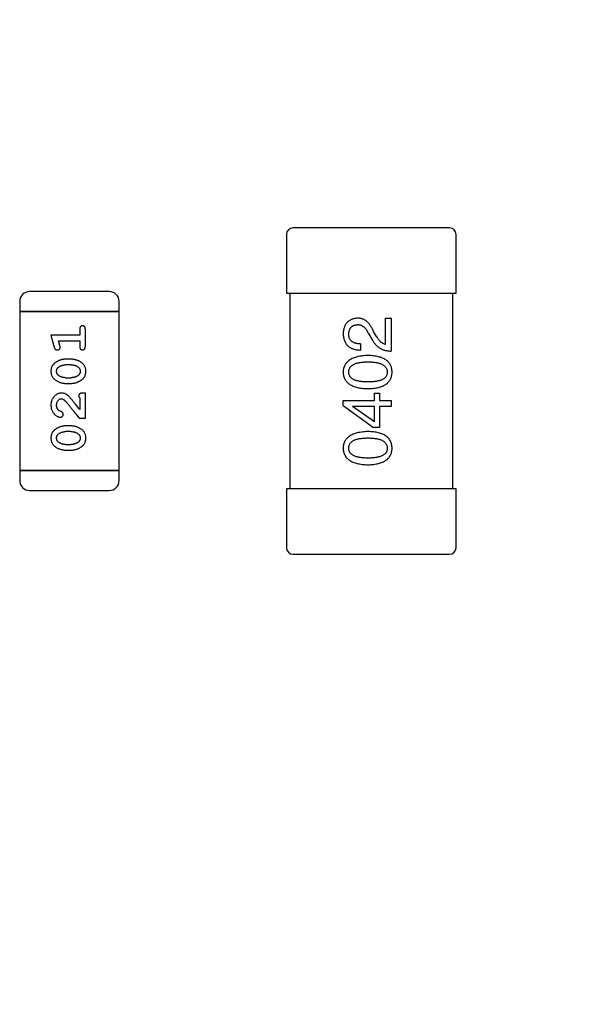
# Model space of a CAD drawing. Header units: millimetres. Extents: x 0 to 297, y 0 to 210.
# Tile 91 of 172: x 200.67 to 202.4, y 96.32 to 99.33. Entities that reach past the tile are written whole.
import ezdxf

# ---------------------------------------------------------------- set-up
doc = ezdxf.new("R2010")
doc.units = ezdxf.units.MM
doc.header["$LTSCALE"] = 16.335
doc.header["$PDMODE"] = 3
doc.header["$PDSIZE"] = 8
doc.layers.get('0').update_dxf_attribs({"linetype": 'CONTINUOUS'})
doc.layers.get('Defpoints').update_dxf_attribs({"linetype": 'CONTINUOUS'})
for name, color, linetype in [('2_100_DXF_CONTINUOUS_LINE', 7, 'CONTINUOUS'), ('3_1_A_DXF_CONTINUOUS_LINE', 7, 'CONTINUOUS'), ('_1_10001_DXF_CONTINUOUS_LINE', 7, 'CONTINUOUS'), ('USER_LIBRARYDXF_CONTINUOUS_LINE', 7, 'CONTINUOUS')]:
    doc.layers.add(name, color=color, linetype=linetype)
doc.styles.get("Standard").update_dxf_attribs({"font": '仿宋_GB2312.ttf'})
doc.dimstyles.get("Standard").update_dxf_attribs({"dimtxt": 2.5, "dimasz": 3.5, "dimexe": 1.5, "dimexo": 1, "dimtad": 1, "dimdsep": 46, "dimtxsty": 'Standard', "dimblk": '_FILLED', "dimblk1": '_FILLED', "dimblk2": '_FILLED', "dimcen": 0.09, "dimazin": 2, "dimtol": 1, "dimtp": 0.01, "dimtm": 0.01, "dimtfac": 1, "dimtofl": 0, "dimtmove": 0, "dimatfit": 3, "dimldrblk": '_FILLED', "dimfxl": 1, "dimtolj": 1, "dimarcsym": 0})

# ---------------------------------------------------------------- blocks, each defined once
blk = doc.blocks.new('_FILLED')
at = {"color": 0, "linetype": 'ByBlock'}
blk.add_solid([(0, 0), (-1, 0.1714), (-1, -0.1714)], dxfattribs=at)
blk = doc.blocks.new('*D34')
at = {"color": 0, "lineweight": -2, "transparency": 16777216}
for p, q in [((202.7794, 105.9036), (213.6607, 105.9036)), ((212.1607, 104.9036), (212.1607, 100.7566)), ((212.1607, 94.3596), (212.1607, 98.5066)), ((208.0944, 93.3596), (213.6607, 93.3596))]:
    blk.add_line(p, q, dxfattribs=at)
at = {"layer": 'Defpoints', "color": 0, "transparency": 16777216}
for p in [(201.7794, 105.9036), (207.0944, 93.3596), (212.1607, 93.3596)]:
    blk.add_point(p, dxfattribs=at)
at = {"color": 0, "lineweight": -2, "transparency": 16777216}
for p, rotation in [((212.1607, 105.9036), 90), ((212.1607, 93.3596), 270)]:
    blk.add_blockref('_FILLED', p, dxfattribs=dict(at, rotation=rotation))
at = {"color": 0, "transparency": 16777216, "insert": (212.1607, 99.6316), "char_height": 1, "attachment_point": 5}
blk.add_mtext('\\A1;12.54', dxfattribs=at)

msp = doc.modelspace()

# ---------------------------------------------------------------- linework, layer by layer
at = {"layer": '2_100_DXF_CONTINUOUS_LINE', "color": 7, "linetype": 'Continuous'}
for p, q in [((202.0043, 97.8947), (201.4843, 97.8947)), ((201.4843, 97.8947), (201.4843, 97.7147)), ((202.0043, 97.7147), (202.0043, 97.8947)), ((201.5043, 97.6947), (201.9843, 97.6947))]:
    msp.add_line(p, q, dxfattribs=at)
for centre, start, end in [((201.5043, 97.7147), 180, 270), ((201.9843, 97.7147), 270, 0)]:
    msp.add_arc(centre, 0.02, start, end, dxfattribs=at)
at = {"layer": '3_1_A_DXF_CONTINUOUS_LINE', "color": 7, "linetype": 'Continuous'}
for p, q in [((201.9843, 98.6947), (201.5043, 98.6947)), ((201.4843, 98.6747), (201.4843, 98.4947)), ((202.0043, 98.4947), (202.0043, 98.6747)), ((201.4843, 98.4947), (202.0043, 98.4947))]:
    msp.add_line(p, q, dxfattribs=at)
for centre, start, end in [((201.5043, 98.6747), 90, 180), ((201.9843, 98.6747), 0, 90)]:
    msp.add_arc(centre, 0.02, start, end, dxfattribs=at)
at = {"layer": '_1_10001_DXF_CONTINUOUS_LINE', "color": 7, "linetype": 'Continuous'}
for p, q in [((201.4943, 98.4947), (201.4943, 97.8947)), ((201.9943, 97.8947), (201.9943, 98.4947)), ((201.7883, 98.4178), (201.8055, 98.4178)), ((201.7883, 98.3375), (201.7883, 98.4178)), ((201.8055, 98.4178), (201.8055, 98.317)), ((201.7359, 98.3711), (201.7473, 98.3514)), ((201.7605, 98.3621), (201.7514, 98.3776)), ((201.7113, 98.3391), (201.7113, 98.3203)), ((201.7539, 98.1879), (201.7695, 98.1879)), ((201.7539, 98.1658), (201.7539, 98.1879)), ((201.7695, 98.1879), (201.7695, 98.1658)), ((201.658, 98.1658), (201.7539, 98.1658)), ((201.658, 98.1502), (201.658, 98.1658)), ((201.658, 98.1502), (201.7514, 98.083)), ((201.7539, 98.1478), (201.6867, 98.1478)), ((201.6867, 98.1478), (201.6867, 98.147)), ((201.7539, 98.1002), (201.6867, 98.147)), ((201.7539, 98.1002), (201.7539, 98.1478)), ((201.7695, 98.1658), (201.8055, 98.1658)), ((201.8055, 98.1478), (201.7695, 98.1478)), ((201.7695, 98.1478), (201.7695, 98.083)), ((201.8055, 98.1658), (201.8055, 98.1478)), ((201.7695, 98.083), (201.7514, 98.083))]:
    msp.add_line(p, q, dxfattribs=at)
for points, knots in [([(201.7023, 98.4178), (201.7006, 98.4177), (201.6973, 98.4174), (201.6925, 98.4166), (201.688, 98.4155), (201.6838, 98.414), (201.68, 98.4123), (201.6764, 98.4102), (201.6732, 98.4077), (201.6702, 98.405), (201.6676, 98.4018), (201.6653, 98.3984), (201.6633, 98.3947), (201.6616, 98.3906), (201.6602, 98.3862), (201.6591, 98.3814), (201.6584, 98.3764), (201.6581, 98.3729), (201.658, 98.3711)], [0, 0, 0, 0, 0.070688, 0.137741, 0.201612, 0.262778, 0.321223, 0.378455, 0.434411, 0.490146, 0.546362, 0.603392, 0.662208, 0.723401, 0.787372, 0.85442, 0.925153, 1, 1, 1, 1]), ([(201.6752, 98.3686), (201.6753, 98.3698), (201.6754, 98.3719), (201.6757, 98.3751), (201.6764, 98.3781), (201.6771, 98.3809), (201.6781, 98.3835), (201.6792, 98.3859), (201.6806, 98.388), (201.6821, 98.39), (201.6839, 98.3917), (201.6858, 98.3933), (201.688, 98.3946), (201.6903, 98.3957), (201.6928, 98.3966), (201.6955, 98.3974), (201.6984, 98.3979), (201.7004, 98.3981), (201.7014, 98.3981)], [0, 0, 0, 0, 0.076112, 0.148436, 0.216883, 0.281466, 0.34298, 0.402356, 0.459881, 0.51546, 0.571111, 0.62658, 0.683162, 0.741007, 0.801404, 0.863825, 0.930544, 1, 1, 1, 1]), ([(201.7014, 98.3981), (201.7022, 98.3982), (201.7039, 98.3983), (201.7063, 98.3981), (201.7086, 98.3977), (201.711, 98.3971), (201.7133, 98.3962), (201.7155, 98.3951), (201.7178, 98.3938), (201.7199, 98.3922), (201.7221, 98.3904), (201.7242, 98.3883), (201.7262, 98.386), (201.7282, 98.3835), (201.7302, 98.3807), (201.7322, 98.3778), (201.7341, 98.3745), (201.7353, 98.3723), (201.7359, 98.3711)], [0, 0, 0, 0, 0.052237, 0.103888, 0.155485, 0.207395, 0.259864, 0.31356, 0.369176, 0.4266, 0.486836, 0.550048, 0.61567, 0.685271, 0.75824, 0.834614, 0.915635, 1, 1, 1, 1]), ([(201.7514, 98.3776), (201.7507, 98.3793), (201.7491, 98.3827), (201.7466, 98.3874), (201.7441, 98.3918), (201.7414, 98.3958), (201.7386, 98.3995), (201.7358, 98.4029), (201.7328, 98.4059), (201.7298, 98.4086), (201.7267, 98.411), (201.7234, 98.413), (201.7201, 98.4146), (201.7167, 98.416), (201.7132, 98.417), (201.7097, 98.4176), (201.706, 98.4179), (201.7035, 98.4178), (201.7023, 98.4178)], [0, 0, 0, 0, 0.082731, 0.161257, 0.236138, 0.307554, 0.375712, 0.440848, 0.502916, 0.562567, 0.619798, 0.675716, 0.73039, 0.78386, 0.837315, 0.890547, 0.944917, 1, 1, 1, 1]), ([(201.658, 98.3711), (201.6581, 98.3691), (201.6583, 98.3651), (201.6591, 98.3594), (201.6603, 98.3541), (201.6618, 98.3492), (201.6638, 98.3447), (201.6662, 98.3405), (201.6689, 98.3367), (201.6721, 98.3333), (201.6756, 98.3303), (201.6796, 98.3277), (201.6839, 98.3255), (201.6886, 98.3237), (201.6937, 98.3222), (201.6992, 98.3212), (201.7051, 98.3205), (201.7092, 98.3203), (201.7113, 98.3203)], [0, 0, 0, 0, 0.07282, 0.141057, 0.2062, 0.267672, 0.326735, 0.383519, 0.439188, 0.494454, 0.549628, 0.605958, 0.66397, 0.72402, 0.787502, 0.854127, 0.925065, 1, 1, 1, 1]), ([(201.7113, 98.3391), (201.7098, 98.3392), (201.707, 98.3393), (201.7029, 98.3397), (201.6991, 98.3403), (201.6955, 98.3412), (201.6923, 98.3423), (201.6893, 98.3436), (201.6866, 98.3451), (201.6842, 98.3469), (201.6821, 98.3488), (201.6802, 98.351), (201.6787, 98.3534), (201.6774, 98.356), (201.6764, 98.3589), (201.6757, 98.3619), (201.6753, 98.3652), (201.6752, 98.3675), (201.6752, 98.3686)], [0, 0, 0, 0, 0.082594, 0.15978, 0.232961, 0.301462, 0.365595, 0.426678, 0.484662, 0.540809, 0.595146, 0.648401, 0.702272, 0.757102, 0.813447, 0.872233, 0.934055, 1, 1, 1, 1]), ([(201.7883, 98.3375), (201.787, 98.3377), (201.7844, 98.3383), (201.7806, 98.3399), (201.777, 98.3421), (201.7734, 98.3449), (201.77, 98.3483), (201.7667, 98.3523), (201.7634, 98.3569), (201.7615, 98.3603), (201.7605, 98.3621)], [0, 0, 0, 0, 0.103034, 0.208166, 0.318255, 0.434664, 0.559728, 0.695394, 0.841708, 1, 1, 1, 1]), ([(201.7473, 98.3514), (201.7481, 98.3501), (201.7496, 98.3474), (201.7521, 98.3435), (201.7548, 98.34), (201.7577, 98.3367), (201.7607, 98.3336), (201.7639, 98.3308), (201.7673, 98.3282), (201.7709, 98.326), (201.7746, 98.3239), (201.7785, 98.3222), (201.7826, 98.3206), (201.7869, 98.3194), (201.7913, 98.3184), (201.7959, 98.3177), (201.8007, 98.3172), (201.8039, 98.3171), (201.8055, 98.317)], [0, 0, 0, 0, 0.065828, 0.130094, 0.192451, 0.254037, 0.313974, 0.373757, 0.433048, 0.492243, 0.551902, 0.611758, 0.672678, 0.734814, 0.798569, 0.863693, 0.930488, 1, 1, 1, 1]), ([(201.7342, 98.3037), (201.7312, 98.3036), (201.7254, 98.3033), (201.7169, 98.3025), (201.709, 98.3012), (201.7016, 98.2997), (201.6948, 98.2978), (201.6886, 98.2955), (201.683, 98.2929), (201.6779, 98.2899), (201.6734, 98.2865), (201.6694, 98.2828), (201.666, 98.2787), (201.6633, 98.2742), (201.6611, 98.2694), (201.6594, 98.2642), (201.6583, 98.2587), (201.6581, 98.2548), (201.658, 98.2529)], [0, 0, 0, 0, 0.088475, 0.171606, 0.249595, 0.322626, 0.391327, 0.455765, 0.516374, 0.573675, 0.628522, 0.681161, 0.732559, 0.783563, 0.83504, 0.887639, 0.942585, 1, 1, 1, 1]), ([(201.808, 98.2529), (201.8079, 98.2549), (201.8077, 98.2587), (201.8068, 98.2644), (201.8053, 98.2696), (201.8032, 98.2745), (201.8005, 98.279), (201.7973, 98.2832), (201.7935, 98.2869), (201.7891, 98.2903), (201.7842, 98.2933), (201.7787, 98.2959), (201.7727, 98.2982), (201.7661, 98.3), (201.7589, 98.3015), (201.7512, 98.3026), (201.7429, 98.3034), (201.7372, 98.3036), (201.7342, 98.3037)], [0, 0, 0, 0, 0.059134, 0.115603, 0.169236, 0.221572, 0.273254, 0.32474, 0.377319, 0.431815, 0.488555, 0.548609, 0.612242, 0.680182, 0.75251, 0.829782, 0.91231, 1, 1, 1, 1]), ([(201.6752, 98.2529), (201.6753, 98.2541), (201.6754, 98.2566), (201.676, 98.2602), (201.6772, 98.2635), (201.6788, 98.2666), (201.6809, 98.2694), (201.6835, 98.272), (201.6865, 98.2743), (201.69, 98.2764), (201.694, 98.2782), (201.6984, 98.2798), (201.7032, 98.2811), (201.7085, 98.2822), (201.7143, 98.283), (201.7205, 98.2836), (201.7272, 98.284), (201.7318, 98.284), (201.7342, 98.284)], [0, 0, 0, 0, 0.050604, 0.098688, 0.145699, 0.191791, 0.238625, 0.286717, 0.337546, 0.391814, 0.449755, 0.512106, 0.579685, 0.652048, 0.730262, 0.814146, 0.904281, 1, 1, 1, 1]), ([(201.7342, 98.284), (201.7366, 98.284), (201.7411, 98.284), (201.7477, 98.2836), (201.7539, 98.283), (201.7596, 98.2822), (201.7649, 98.2811), (201.7697, 98.2797), (201.7741, 98.2782), (201.778, 98.2763), (201.7815, 98.2743), (201.7846, 98.2719), (201.7872, 98.2694), (201.7893, 98.2666), (201.791, 98.2635), (201.7922, 98.2602), (201.793, 98.2566), (201.7932, 98.2541), (201.7932, 98.2529)], [0, 0, 0, 0, 0.094834, 0.184067, 0.267029, 0.344713, 0.417334, 0.484367, 0.546941, 0.604717, 0.65953, 0.710539, 0.759381, 0.806382, 0.853027, 0.900623, 0.949121, 1, 1, 1, 1]), ([(201.658, 98.2529), (201.6581, 98.2509), (201.6583, 98.247), (201.6592, 98.2414), (201.6608, 98.2361), (201.663, 98.2312), (201.6657, 98.2267), (201.6691, 98.2226), (201.673, 98.2188), (201.6775, 98.2155), (201.6826, 98.2124), (201.6883, 98.2099), (201.6945, 98.2076), (201.7013, 98.2057), (201.7087, 98.2042), (201.7167, 98.2031), (201.7253, 98.2024), (201.7312, 98.2022), (201.7342, 98.2021)], [0, 0, 0, 0, 0.057911, 0.113262, 0.165956, 0.217443, 0.268511, 0.319665, 0.372, 0.426129, 0.483365, 0.543779, 0.607756, 0.676562, 0.749704, 0.827713, 0.911177, 1, 1, 1, 1]), ([(201.7342, 98.2225), (201.7318, 98.2226), (201.7272, 98.2226), (201.7205, 98.223), (201.7143, 98.2236), (201.7085, 98.2243), (201.7032, 98.2255), (201.6984, 98.2267), (201.694, 98.2282), (201.69, 98.23), (201.6865, 98.232), (201.6835, 98.2343), (201.6809, 98.2368), (201.6788, 98.2395), (201.6772, 98.2425), (201.676, 98.2458), (201.6754, 98.2493), (201.6753, 98.2516), (201.6752, 98.2529)], [0, 0, 0, 0, 0.096452, 0.187278, 0.271765, 0.350519, 0.423437, 0.491321, 0.554011, 0.612224, 0.666281, 0.717003, 0.764884, 0.811423, 0.856783, 0.902993, 0.950236, 1, 1, 1, 1]), ([(201.7932, 98.2529), (201.7932, 98.2516), (201.7931, 98.2493), (201.7924, 98.2458), (201.7913, 98.2425), (201.7896, 98.2396), (201.7875, 98.2368), (201.785, 98.2343), (201.7819, 98.232), (201.7784, 98.23), (201.7745, 98.2282), (201.7701, 98.2267), (201.7652, 98.2255), (201.7599, 98.2243), (201.7541, 98.2235), (201.7479, 98.223), (201.7412, 98.2226), (201.7366, 98.2226), (201.7342, 98.2225)], [0, 0, 0, 0, 0.049766, 0.097012, 0.143225, 0.188786, 0.235079, 0.282962, 0.333687, 0.387747, 0.445963, 0.508657, 0.576545, 0.649868, 0.72822, 0.812712, 0.903543, 1, 1, 1, 1]), ([(201.7342, 98.2021), (201.7372, 98.2022), (201.7429, 98.2024), (201.7512, 98.2031), (201.7589, 98.2042), (201.7661, 98.2057), (201.7727, 98.2076), (201.7787, 98.2099), (201.7842, 98.2124), (201.7891, 98.2155), (201.7935, 98.2188), (201.7973, 98.2226), (201.8005, 98.2267), (201.8032, 98.2312), (201.8053, 98.2361), (201.8068, 98.2414), (201.8077, 98.247), (201.8079, 98.2509), (201.808, 98.2529)], [0, 0, 0, 0, 0.087693, 0.170223, 0.247496, 0.319826, 0.387768, 0.451403, 0.511459, 0.568358, 0.622671, 0.675251, 0.726739, 0.778422, 0.830759, 0.884394, 0.940865, 1, 1, 1, 1]), ([(201.7342, 98.0705), (201.7312, 98.0704), (201.7254, 98.0702), (201.7169, 98.0693), (201.709, 98.0681), (201.7016, 98.0666), (201.6948, 98.0647), (201.6886, 98.0624), (201.683, 98.0598), (201.6779, 98.0567), (201.6734, 98.0534), (201.6694, 98.0496), (201.666, 98.0455), (201.6633, 98.0411), (201.6611, 98.0362), (201.6594, 98.0311), (201.6583, 98.0255), (201.6581, 98.0217), (201.658, 98.0197)], [0, 0, 0, 0, 0.088475, 0.171606, 0.249595, 0.322626, 0.391327, 0.455765, 0.516374, 0.573675, 0.628522, 0.681161, 0.732559, 0.783563, 0.83504, 0.887639, 0.942585, 1, 1, 1, 1]), ([(201.808, 98.0197), (201.8079, 98.0217), (201.8077, 98.0256), (201.8068, 98.0312), (201.8053, 98.0365), (201.8032, 98.0414), (201.8005, 98.0459), (201.7973, 98.05), (201.7935, 98.0538), (201.7891, 98.0572), (201.7842, 98.0602), (201.7787, 98.0628), (201.7727, 98.065), (201.7661, 98.0669), (201.7589, 98.0684), (201.7512, 98.0695), (201.7429, 98.0702), (201.7372, 98.0704), (201.7342, 98.0705)], [0, 0, 0, 0, 0.059134, 0.115603, 0.169236, 0.221572, 0.273254, 0.32474, 0.377319, 0.431815, 0.488555, 0.548609, 0.612242, 0.680182, 0.75251, 0.829782, 0.91231, 1, 1, 1, 1]), ([(201.6752, 98.0197), (201.6753, 98.021), (201.6754, 98.0234), (201.676, 98.027), (201.6772, 98.0303), (201.6788, 98.0334), (201.6809, 98.0362), (201.6835, 98.0388), (201.6865, 98.0411), (201.69, 98.0432), (201.694, 98.045), (201.6984, 98.0466), (201.7032, 98.0479), (201.7085, 98.049), (201.7143, 98.0498), (201.7205, 98.0504), (201.7272, 98.0508), (201.7318, 98.0509), (201.7342, 98.0509)], [0, 0, 0, 0, 0.050604, 0.098688, 0.145699, 0.191791, 0.238625, 0.286717, 0.337546, 0.391814, 0.449755, 0.512106, 0.579685, 0.652048, 0.730262, 0.814146, 0.904281, 1, 1, 1, 1]), ([(201.7342, 98.0509), (201.7366, 98.0509), (201.7411, 98.0508), (201.7477, 98.0504), (201.7539, 98.0498), (201.7596, 98.049), (201.7649, 98.0479), (201.7697, 98.0466), (201.7741, 98.045), (201.778, 98.0432), (201.7815, 98.0411), (201.7846, 98.0388), (201.7872, 98.0362), (201.7893, 98.0334), (201.791, 98.0303), (201.7922, 98.027), (201.793, 98.0234), (201.7932, 98.021), (201.7932, 98.0197)], [0, 0, 0, 0, 0.094834, 0.184067, 0.267029, 0.344713, 0.417334, 0.484367, 0.546941, 0.604717, 0.65953, 0.710539, 0.759381, 0.806382, 0.853027, 0.900623, 0.949121, 1, 1, 1, 1]), ([(201.658, 98.0197), (201.6581, 98.0177), (201.6583, 98.0139), (201.6592, 98.0082), (201.6608, 98.003), (201.663, 97.9981), (201.6657, 97.9935), (201.6691, 97.9894), (201.673, 97.9857), (201.6775, 97.9823), (201.6826, 97.9793), (201.6883, 97.9767), (201.6945, 97.9744), (201.7013, 97.9726), (201.7087, 97.9711), (201.7167, 97.97), (201.7253, 97.9692), (201.7312, 97.969), (201.7342, 97.9689)], [0, 0, 0, 0, 0.057911, 0.113262, 0.165956, 0.217443, 0.268511, 0.319665, 0.372, 0.426129, 0.483365, 0.543779, 0.607756, 0.676562, 0.749704, 0.827713, 0.911177, 1, 1, 1, 1]), ([(201.7342, 97.9894), (201.7318, 97.9894), (201.7272, 97.9895), (201.7205, 97.9898), (201.7143, 97.9904), (201.7085, 97.9912), (201.7032, 97.9923), (201.6984, 97.9935), (201.694, 97.9951), (201.69, 97.9969), (201.6865, 97.9989), (201.6835, 98.0011), (201.6809, 98.0037), (201.6788, 98.0064), (201.6772, 98.0094), (201.676, 98.0126), (201.6754, 98.0161), (201.6753, 98.0185), (201.6752, 98.0197)], [0, 0, 0, 0, 0.096452, 0.187278, 0.271765, 0.350519, 0.423437, 0.491321, 0.554011, 0.612224, 0.666281, 0.717003, 0.764884, 0.811423, 0.856783, 0.902993, 0.950236, 1, 1, 1, 1]), ([(201.7342, 97.9689), (201.7372, 97.969), (201.7429, 97.9692), (201.7512, 97.97), (201.7589, 97.9711), (201.7661, 97.9726), (201.7727, 97.9745), (201.7787, 97.9767), (201.7842, 97.9793), (201.7891, 97.9823), (201.7935, 97.9857), (201.7973, 97.9894), (201.8005, 97.9936), (201.8032, 97.9981), (201.8053, 98.003), (201.8068, 98.0082), (201.8077, 98.0139), (201.8079, 98.0177), (201.808, 98.0197)], [0, 0, 0, 0, 0.087693, 0.170223, 0.247496, 0.319826, 0.387768, 0.451403, 0.511459, 0.568358, 0.622671, 0.675251, 0.726739, 0.778422, 0.830759, 0.884394, 0.940865, 1, 1, 1, 1]), ([(201.7932, 98.0197), (201.7932, 98.0185), (201.7931, 98.0161), (201.7924, 98.0126), (201.7913, 98.0094), (201.7896, 98.0064), (201.7875, 98.0036), (201.785, 98.0011), (201.7819, 97.9989), (201.7784, 97.9969), (201.7745, 97.9951), (201.7701, 97.9935), (201.7652, 97.9923), (201.7599, 97.9912), (201.7541, 97.9904), (201.7479, 97.9898), (201.7412, 97.9895), (201.7366, 97.9894), (201.7342, 97.9894)], [0, 0, 0, 0, 0.049766, 0.097012, 0.143225, 0.188786, 0.235079, 0.282962, 0.333687, 0.387747, 0.445963, 0.508657, 0.576545, 0.649868, 0.72822, 0.812712, 0.903543, 1, 1, 1, 1])]:
    msp.add_open_spline(points, degree=3, knots=knots, dxfattribs=at)
at = {"layer": 'USER_LIBRARYDXF_CONTINUOUS_LINE', "color": 7, "linetype": 'Continuous'}
for p, q in [((200.9411, 98.4995), (200.6973, 98.4995)), ((200.6668, 98.469), (200.6668, 98.4385)), ((200.9716, 98.4385), (200.9716, 98.469)), ((200.6668, 98.4385), (200.9716, 98.4385)), ((200.9716, 98.4385), (200.6668, 98.4385)), ((200.6668, 98.4385), (200.6668, 97.9509)), ((200.9716, 97.9509), (200.9716, 98.4385)), ((200.8507, 98.3662), (200.7626, 98.3662)), ((200.7626, 98.3662), (200.7725, 98.3296)), ((200.8507, 98.3835), (200.8507, 98.3662)), ((200.868, 98.3316), (200.868, 98.3835)), ((200.7857, 98.3489), (200.8507, 98.3489)), ((200.7899, 98.3338), (200.7857, 98.3489)), ((200.8507, 98.3489), (200.8507, 98.3316)), ((200.825, 98.2922), (200.8072, 98.2922)), ((200.8247, 98.2749), (200.8075, 98.2749)), ((200.8072, 98.2183), (200.825, 98.2183)), ((200.8075, 98.2356), (200.8247, 98.2356)), ((200.868, 98.1884), (200.8601, 98.1884)), ((200.868, 98.1113), (200.868, 98.1884)), ((200.8507, 98.1742), (200.8507, 98.1381)), ((200.825, 98.0877), (200.8072, 98.0877)), ((200.8491, 98.1113), (200.868, 98.1113)), ((200.8247, 98.0704), (200.8075, 98.0704)), ((200.8075, 98.0311), (200.8247, 98.0311)), ((200.8072, 98.0138), (200.825, 98.0138)), ((200.9716, 97.9509), (200.6668, 97.9509)), ((200.6668, 97.9509), (200.9716, 97.9509)), ((200.6668, 97.9509), (200.6668, 97.9204)), ((200.9716, 97.9204), (200.9716, 97.9509)), ((200.6973, 97.8899), (200.9411, 97.8899))]:
    msp.add_line(p, q, dxfattribs=at)
for centre, start, end in [((200.6973, 98.469), 90, 180), ((200.9411, 98.469), 0, 90), ((200.6973, 97.9204), 180, 270), ((200.9411, 97.9204), 270, 0)]:
    msp.add_arc(centre, 0.0305, start, end, dxfattribs=at)
for points, knots in [([(200.8593, 98.3945), (200.8587, 98.3945), (200.8575, 98.3944), (200.8559, 98.3939), (200.8544, 98.393), (200.853, 98.3919), (200.852, 98.3903), (200.8512, 98.3884), (200.8507, 98.3861), (200.8507, 98.3844), (200.8507, 98.3835)], [0, 0, 0, 0, 0.11517, 0.223509, 0.328254, 0.438012, 0.553651, 0.682263, 0.830856, 1, 1, 1, 1]), ([(200.868, 98.3835), (200.868, 98.3844), (200.8679, 98.3861), (200.8675, 98.3884), (200.8667, 98.3903), (200.8657, 98.3919), (200.8643, 98.3931), (200.8628, 98.3939), (200.8611, 98.3944), (200.8599, 98.3945), (200.8593, 98.3945)], [0, 0, 0, 0, 0.169012, 0.317488, 0.445429, 0.560977, 0.67065, 0.776666, 0.88492, 1, 1, 1, 1]), ([(200.7725, 98.3296), (200.7727, 98.3287), (200.7732, 98.3272), (200.774, 98.3251), (200.775, 98.3235), (200.776, 98.3223), (200.7772, 98.3215), (200.7785, 98.3209), (200.78, 98.3206), (200.7811, 98.3206), (200.7816, 98.3205)], [0, 0, 0, 0, 0.187321, 0.344927, 0.475328, 0.579604, 0.674244, 0.773631, 0.882025, 1, 1, 1, 1]), ([(200.7816, 98.3205), (200.7823, 98.3206), (200.7835, 98.3206), (200.7852, 98.3211), (200.7868, 98.3218), (200.7882, 98.3228), (200.7894, 98.324), (200.7903, 98.3254), (200.7908, 98.3269), (200.7909, 98.3279), (200.7909, 98.3284)], [0, 0, 0, 0, 0.138815, 0.27042, 0.39836, 0.52875, 0.654955, 0.771147, 0.884581, 1, 1, 1, 1]), ([(200.7909, 98.3284), (200.7909, 98.3288), (200.7908, 98.3295), (200.7906, 98.3308), (200.7903, 98.3322), (200.79, 98.3333), (200.7899, 98.3338)], [0, 0, 0, 0, 0.183151, 0.413144, 0.682305, 1, 1, 1, 1]), ([(200.8507, 98.3316), (200.8507, 98.3307), (200.8507, 98.329), (200.8512, 98.3267), (200.852, 98.3247), (200.853, 98.3231), (200.8544, 98.322), (200.8559, 98.3211), (200.8575, 98.3206), (200.8587, 98.3206), (200.8593, 98.3205)], [0, 0, 0, 0, 0.169102, 0.317658, 0.446239, 0.563118, 0.671828, 0.776546, 0.884858, 1, 1, 1, 1]), ([(200.8593, 98.3205), (200.8599, 98.3206), (200.8611, 98.3206), (200.8628, 98.3212), (200.8643, 98.322), (200.8657, 98.3231), (200.8667, 98.3247), (200.8675, 98.3267), (200.8679, 98.329), (200.868, 98.3307), (200.868, 98.3316)], [0, 0, 0, 0, 0.115051, 0.223278, 0.329269, 0.437893, 0.554681, 0.682591, 0.83103, 1, 1, 1, 1]), ([(200.8072, 98.2922), (200.8061, 98.2922), (200.804, 98.2922), (200.8008, 98.2919), (200.7977, 98.2913), (200.7946, 98.2907), (200.7915, 98.2898), (200.7885, 98.2886), (200.7855, 98.2873), (200.7826, 98.2858), (200.7799, 98.2842), (200.7774, 98.2826), (200.775, 98.281), (200.7729, 98.2793), (200.7711, 98.2776), (200.7694, 98.2759), (200.768, 98.2741), (200.7664, 98.2718), (200.7648, 98.2686), (200.7635, 98.2644), (200.7627, 98.2599), (200.7626, 98.2567), (200.7626, 98.2551)], [0, 0, 0, 0, 0.049855, 0.099516, 0.148482, 0.19758, 0.246804, 0.296268, 0.346517, 0.397047, 0.446826, 0.49336, 0.537801, 0.579207, 0.617974, 0.654833, 0.689171, 0.722088, 0.786392, 0.853518, 0.924186, 1, 1, 1, 1]), ([(200.7799, 98.2552), (200.7799, 98.2558), (200.7799, 98.2571), (200.7802, 98.2589), (200.7806, 98.2606), (200.7812, 98.2622), (200.7819, 98.2636), (200.7828, 98.265), (200.7839, 98.2663), (200.7848, 98.267), (200.7852, 98.2674)], [0, 0, 0, 0, 0.138115, 0.270177, 0.397547, 0.520057, 0.63869, 0.757499, 0.878226, 1, 1, 1, 1]), ([(200.7852, 98.2674), (200.786, 98.268), (200.7876, 98.2692), (200.7901, 98.2707), (200.7928, 98.272), (200.7955, 98.2731), (200.7984, 98.2739), (200.8013, 98.2745), (200.8044, 98.2749), (200.8064, 98.2749), (200.8075, 98.2749)], [0, 0, 0, 0, 0.125331, 0.248948, 0.371201, 0.494032, 0.616811, 0.742104, 0.868849, 1, 1, 1, 1]), ([(200.8247, 98.2749), (200.8257, 98.2749), (200.8278, 98.2748), (200.8309, 98.2745), (200.8338, 98.274), (200.8366, 98.2731), (200.8393, 98.2722), (200.8418, 98.2709), (200.8442, 98.2694), (200.8457, 98.2683), (200.8465, 98.2677)], [0, 0, 0, 0, 0.135449, 0.266263, 0.393429, 0.516942, 0.639128, 0.758779, 0.879341, 1, 1, 1, 1]), ([(200.8696, 98.2553), (200.8695, 98.2568), (200.8695, 98.2596), (200.8687, 98.2637), (200.8676, 98.2675), (200.866, 98.2711), (200.864, 98.2744), (200.8615, 98.2775), (200.8585, 98.2803), (200.8552, 98.2827), (200.8516, 98.2849), (200.8479, 98.2869), (200.8442, 98.2885), (200.8404, 98.2899), (200.8366, 98.2909), (200.8328, 98.2917), (200.8289, 98.2921), (200.8263, 98.2922), (200.825, 98.2922)], [0, 0, 0, 0, 0.067217, 0.131051, 0.19272, 0.252824, 0.312745, 0.373449, 0.436041, 0.501494, 0.567761, 0.632087, 0.695096, 0.757109, 0.817993, 0.878657, 0.939311, 1, 1, 1, 1]), ([(200.8465, 98.2677), (200.8469, 98.2673), (200.8478, 98.2665), (200.849, 98.2651), (200.85, 98.2637), (200.8508, 98.2622), (200.8515, 98.2606), (200.8519, 98.259), (200.8522, 98.2572), (200.8522, 98.256), (200.8523, 98.2554)], [0, 0, 0, 0, 0.129853, 0.25607, 0.380154, 0.49978, 0.62208, 0.743277, 0.868791, 1, 1, 1, 1]), ([(200.7626, 98.2551), (200.7626, 98.2537), (200.7627, 98.2508), (200.7634, 98.2468), (200.7645, 98.2429), (200.7661, 98.2393), (200.7682, 98.2361), (200.7707, 98.233), (200.7737, 98.2302), (200.7771, 98.2278), (200.7806, 98.2255), (200.7843, 98.2236), (200.788, 98.222), (200.7918, 98.2206), (200.7956, 98.2196), (200.7994, 98.2188), (200.8033, 98.2184), (200.8059, 98.2183), (200.8072, 98.2183)], [0, 0, 0, 0, 0.06692, 0.130834, 0.19258, 0.252759, 0.312631, 0.373411, 0.436359, 0.501894, 0.568244, 0.632472, 0.69556, 0.757163, 0.818592, 0.878885, 0.939235, 1, 1, 1, 1]), ([(200.7857, 98.2428), (200.7852, 98.2433), (200.7843, 98.2441), (200.7832, 98.2454), (200.7821, 98.2468), (200.7813, 98.2483), (200.7807, 98.2499), (200.7802, 98.2516), (200.78, 98.2534), (200.7799, 98.2546), (200.7799, 98.2552)], [0, 0, 0, 0, 0.13042, 0.256046, 0.378133, 0.498725, 0.620452, 0.742761, 0.869406, 1, 1, 1, 1]), ([(200.8075, 98.2356), (200.8064, 98.2356), (200.8043, 98.2357), (200.8013, 98.236), (200.7983, 98.2366), (200.7955, 98.2374), (200.7929, 98.2384), (200.7903, 98.2397), (200.7879, 98.2411), (200.7864, 98.2423), (200.7857, 98.2428)], [0, 0, 0, 0, 0.135446, 0.266257, 0.393419, 0.517936, 0.639137, 0.758785, 0.879345, 1, 1, 1, 1]), ([(200.847, 98.2432), (200.8462, 98.2426), (200.8446, 98.2414), (200.8421, 98.2399), (200.8394, 98.2385), (200.8367, 98.2375), (200.8338, 98.2366), (200.8309, 98.236), (200.8278, 98.2357), (200.8257, 98.2356), (200.8247, 98.2356)], [0, 0, 0, 0, 0.124927, 0.248361, 0.370889, 0.492583, 0.61616, 0.741472, 0.869044, 1, 1, 1, 1]), ([(200.825, 98.2183), (200.826, 98.2183), (200.8282, 98.2183), (200.8313, 98.2187), (200.8345, 98.2191), (200.8376, 98.2198), (200.8406, 98.2207), (200.8436, 98.2218), (200.8466, 98.2231), (200.8494, 98.2246), (200.8522, 98.2262), (200.8547, 98.2278), (200.857, 98.2294), (200.8591, 98.2311), (200.861, 98.2328), (200.8627, 98.2345), (200.8641, 98.2362), (200.8657, 98.2386), (200.8673, 98.2417), (200.8686, 98.2459), (200.8694, 98.2505), (200.8695, 98.2537), (200.8696, 98.2553)], [0, 0, 0, 0, 0.049886, 0.09882, 0.148132, 0.19689, 0.246038, 0.295176, 0.345305, 0.395692, 0.445312, 0.491875, 0.535813, 0.577009, 0.616081, 0.652689, 0.687585, 0.720206, 0.785062, 0.85223, 0.923759, 1, 1, 1, 1]), ([(200.8523, 98.2554), (200.8522, 98.2547), (200.8522, 98.2535), (200.852, 98.2517), (200.8516, 98.25), (200.851, 98.2484), (200.8502, 98.2469), (200.8493, 98.2456), (200.8482, 98.2443), (200.8474, 98.2436), (200.847, 98.2432)], [0, 0, 0, 0, 0.139844, 0.271849, 0.399162, 0.521619, 0.6402, 0.758957, 0.87828, 1, 1, 1, 1]), ([(200.7954, 98.1884), (200.7942, 98.1884), (200.792, 98.1883), (200.7888, 98.1878), (200.7857, 98.187), (200.7827, 98.1859), (200.7799, 98.1844), (200.7772, 98.1826), (200.7746, 98.1805), (200.7721, 98.1781), (200.7699, 98.1755), (200.7679, 98.1726), (200.7663, 98.1696), (200.7649, 98.1664), (200.7639, 98.163), (200.7631, 98.1594), (200.7627, 98.1556), (200.7626, 98.153), (200.7626, 98.1517)], [0, 0, 0, 0, 0.060981, 0.120256, 0.178148, 0.236115, 0.293993, 0.352864, 0.413358, 0.476056, 0.539296, 0.602396, 0.665116, 0.728325, 0.792919, 0.859317, 0.928302, 1, 1, 1, 1]), ([(200.8236, 98.1716), (200.8229, 98.1725), (200.8214, 98.1742), (200.8192, 98.1766), (200.8171, 98.1787), (200.8151, 98.1806), (200.8132, 98.1822), (200.8114, 98.1835), (200.8098, 98.1847), (200.8077, 98.1858), (200.8052, 98.1868), (200.802, 98.1878), (200.7987, 98.1883), (200.7965, 98.1884), (200.7954, 98.1884)], [0, 0, 0, 0, 0.103002, 0.197728, 0.285279, 0.365235, 0.437224, 0.502446, 0.560545, 0.611446, 0.707576, 0.80349, 0.900532, 1, 1, 1, 1]), ([(200.8601, 98.1884), (200.8591, 98.1884), (200.8571, 98.1883), (200.8544, 98.1879), (200.8521, 98.1872), (200.8504, 98.1862), (200.8491, 98.1849), (200.8482, 98.1833), (200.8476, 98.1816), (200.8476, 98.1804), (200.8475, 98.1798)], [0, 0, 0, 0, 0.1844, 0.34094, 0.473574, 0.586824, 0.690029, 0.789175, 0.890445, 1, 1, 1, 1]), ([(200.8475, 98.1798), (200.8476, 98.1793), (200.8477, 98.1784), (200.8483, 98.177), (200.8493, 98.1756), (200.8502, 98.1747), (200.8507, 98.1742)], [0, 0, 0, 0, 0.20611, 0.432681, 0.695597, 1, 1, 1, 1]), ([(200.7626, 98.1517), (200.7626, 98.15), (200.7628, 98.1467), (200.7636, 98.1417), (200.7651, 98.137), (200.767, 98.1325), (200.7695, 98.1284), (200.7723, 98.1247), (200.7756, 98.1216), (200.7792, 98.119), (200.7827, 98.1171), (200.786, 98.1156), (200.7891, 98.1147), (200.791, 98.1145), (200.7919, 98.1145)], [0, 0, 0, 0, 0.098286, 0.193983, 0.289056, 0.384352, 0.477435, 0.566197, 0.652355, 0.737986, 0.818188, 0.887401, 0.94802, 1, 1, 1, 1]), ([(200.7799, 98.1516), (200.7799, 98.153), (200.78, 98.1557), (200.7809, 98.1595), (200.7822, 98.1629), (200.7842, 98.1658), (200.7864, 98.1681), (200.7889, 98.1699), (200.7916, 98.1709), (200.7935, 98.171), (200.7944, 98.1711)], [0, 0, 0, 0, 0.156344, 0.299348, 0.4327, 0.561, 0.682299, 0.791883, 0.89611, 1, 1, 1, 1]), ([(200.7853, 98.1367), (200.7849, 98.1372), (200.784, 98.1382), (200.7829, 98.1399), (200.782, 98.1416), (200.7812, 98.1434), (200.7806, 98.1453), (200.7802, 98.1473), (200.7799, 98.1494), (200.7799, 98.1509), (200.7799, 98.1516)], [0, 0, 0, 0, 0.121873, 0.243139, 0.363336, 0.485133, 0.607572, 0.734701, 0.864814, 1, 1, 1, 1]), ([(200.7944, 98.1711), (200.7952, 98.171), (200.7968, 98.1709), (200.7993, 98.1699), (200.8018, 98.1684), (200.8033, 98.1671), (200.8041, 98.1663)], [0, 0, 0, 0, 0.212836, 0.442809, 0.70317, 1, 1, 1, 1]), ([(200.8041, 98.1663), (200.8046, 98.1659), (200.8056, 98.1649), (200.8071, 98.1633), (200.8089, 98.1614), (200.8108, 98.1593), (200.8129, 98.1568), (200.8152, 98.1541), (200.8177, 98.1511), (200.8205, 98.1478), (200.8234, 98.1442), (200.8265, 98.1403), (200.8298, 98.1362), (200.8333, 98.1318), (200.8369, 98.127), (200.8408, 98.122), (200.8449, 98.1168), (200.8477, 98.1132), (200.8491, 98.1113)], [0, 0, 0, 0, 0.026647, 0.057942, 0.094152, 0.134806, 0.180631, 0.231142, 0.286385, 0.346321, 0.411439, 0.481035, 0.555329, 0.634592, 0.718826, 0.807759, 0.901393, 1, 1, 1, 1]), ([(200.8507, 98.1381), (200.8491, 98.1401), (200.8461, 98.1439), (200.8418, 98.1494), (200.8379, 98.1543), (200.8343, 98.1588), (200.8311, 98.1627), (200.8283, 98.1661), (200.8259, 98.1691), (200.8243, 98.1708), (200.8236, 98.1716)], [0, 0, 0, 0, 0.176662, 0.337826, 0.484741, 0.617764, 0.73494, 0.837793, 0.926412, 1, 1, 1, 1]), ([(200.7938, 98.1318), (200.7929, 98.1321), (200.7912, 98.1327), (200.7889, 98.1339), (200.7869, 98.1352), (200.7858, 98.1362), (200.7853, 98.1367)], [0, 0, 0, 0, 0.285518, 0.544185, 0.781367, 1, 1, 1, 1]), ([(200.7919, 98.1145), (200.7925, 98.1145), (200.7935, 98.1146), (200.7951, 98.1151), (200.7965, 98.1159), (200.7979, 98.117), (200.799, 98.1184), (200.7997, 98.1199), (200.8003, 98.1216), (200.8003, 98.1227), (200.8003, 98.1233)], [0, 0, 0, 0, 0.120856, 0.239483, 0.360995, 0.490166, 0.620982, 0.746416, 0.870253, 1, 1, 1, 1]), ([(200.8003, 98.1233), (200.8003, 98.1238), (200.8003, 98.1247), (200.8, 98.1261), (200.7995, 98.1274), (200.7989, 98.1285), (200.798, 98.1295), (200.7968, 98.1304), (200.7954, 98.1312), (200.7943, 98.1316), (200.7938, 98.1318)], [0, 0, 0, 0, 0.127347, 0.246131, 0.359406, 0.470543, 0.586092, 0.711469, 0.847022, 1, 1, 1, 1]), ([(200.8072, 98.0877), (200.8061, 98.0877), (200.804, 98.0877), (200.8008, 98.0874), (200.7977, 98.0868), (200.7946, 98.0862), (200.7915, 98.0852), (200.7885, 98.0841), (200.7855, 98.0828), (200.7826, 98.0813), (200.7799, 98.0797), (200.7774, 98.0781), (200.775, 98.0764), (200.7729, 98.0748), (200.7711, 98.0731), (200.7694, 98.0714), (200.768, 98.0696), (200.7664, 98.0673), (200.7648, 98.0641), (200.7635, 98.0599), (200.7627, 98.0554), (200.7626, 98.0522), (200.7626, 98.0506)], [0, 0, 0, 0, 0.049855, 0.099516, 0.148482, 0.19758, 0.246804, 0.296268, 0.346517, 0.397047, 0.446826, 0.49336, 0.537801, 0.579207, 0.617974, 0.654833, 0.689171, 0.722088, 0.786392, 0.853518, 0.924186, 1, 1, 1, 1]), ([(200.8696, 98.0508), (200.8695, 98.0523), (200.8695, 98.0551), (200.8687, 98.0592), (200.8676, 98.063), (200.866, 98.0666), (200.864, 98.0699), (200.8615, 98.073), (200.8585, 98.0758), (200.8552, 98.0782), (200.8516, 98.0804), (200.8479, 98.0824), (200.8442, 98.084), (200.8404, 98.0854), (200.8366, 98.0864), (200.8328, 98.0872), (200.8289, 98.0876), (200.8263, 98.0877), (200.825, 98.0877)], [0, 0, 0, 0, 0.067217, 0.131051, 0.19272, 0.252824, 0.312745, 0.373449, 0.436041, 0.501494, 0.567761, 0.632087, 0.695096, 0.757109, 0.817993, 0.878657, 0.939311, 1, 1, 1, 1]), ([(200.7799, 98.0507), (200.7799, 98.0513), (200.7799, 98.0526), (200.7802, 98.0544), (200.7806, 98.0561), (200.7812, 98.0577), (200.7819, 98.0591), (200.7828, 98.0605), (200.7839, 98.0617), (200.7848, 98.0625), (200.7852, 98.0628)], [0, 0, 0, 0, 0.138115, 0.270177, 0.397547, 0.520057, 0.63869, 0.757499, 0.878226, 1, 1, 1, 1]), ([(200.7852, 98.0628), (200.786, 98.0634), (200.7876, 98.0646), (200.7901, 98.0662), (200.7928, 98.0675), (200.7955, 98.0686), (200.7984, 98.0694), (200.8013, 98.07), (200.8044, 98.0703), (200.8064, 98.0704), (200.8075, 98.0704)], [0, 0, 0, 0, 0.125331, 0.248948, 0.371201, 0.494032, 0.616811, 0.742104, 0.868849, 1, 1, 1, 1]), ([(200.8247, 98.0704), (200.8257, 98.0704), (200.8278, 98.0703), (200.8309, 98.07), (200.8338, 98.0695), (200.8366, 98.0686), (200.8393, 98.0677), (200.8418, 98.0664), (200.8442, 98.0649), (200.8457, 98.0637), (200.8465, 98.0632)], [0, 0, 0, 0, 0.135449, 0.266263, 0.393429, 0.516942, 0.639128, 0.758779, 0.879341, 1, 1, 1, 1]), ([(200.8465, 98.0632), (200.8469, 98.0628), (200.8478, 98.062), (200.849, 98.0606), (200.85, 98.0592), (200.8508, 98.0577), (200.8515, 98.0561), (200.8519, 98.0545), (200.8522, 98.0527), (200.8522, 98.0515), (200.8523, 98.0509)], [0, 0, 0, 0, 0.129853, 0.25607, 0.380154, 0.49978, 0.62208, 0.743277, 0.868791, 1, 1, 1, 1]), ([(200.7626, 98.0506), (200.7626, 98.0491), (200.7627, 98.0463), (200.7634, 98.0422), (200.7645, 98.0384), (200.7661, 98.0348), (200.7682, 98.0315), (200.7707, 98.0285), (200.7737, 98.0257), (200.7771, 98.0232), (200.7806, 98.021), (200.7843, 98.0191), (200.788, 98.0175), (200.7918, 98.0161), (200.7956, 98.0151), (200.7994, 98.0143), (200.8033, 98.0139), (200.8059, 98.0138), (200.8072, 98.0138)], [0, 0, 0, 0, 0.06692, 0.130834, 0.19258, 0.252759, 0.312631, 0.373411, 0.436359, 0.501894, 0.568244, 0.632472, 0.69556, 0.757163, 0.818592, 0.878885, 0.939235, 1, 1, 1, 1]), ([(200.7857, 98.0383), (200.7852, 98.0387), (200.7843, 98.0395), (200.7832, 98.0409), (200.7821, 98.0423), (200.7813, 98.0438), (200.7807, 98.0454), (200.7802, 98.0471), (200.78, 98.0489), (200.7799, 98.0501), (200.7799, 98.0507)], [0, 0, 0, 0, 0.13042, 0.256046, 0.378133, 0.498725, 0.620452, 0.742761, 0.869406, 1, 1, 1, 1]), ([(200.8075, 98.0311), (200.8064, 98.0311), (200.8043, 98.0312), (200.8013, 98.0315), (200.7983, 98.032), (200.7955, 98.0329), (200.7929, 98.0339), (200.7903, 98.0351), (200.7879, 98.0366), (200.7864, 98.0378), (200.7857, 98.0383)], [0, 0, 0, 0, 0.135446, 0.266257, 0.393419, 0.517936, 0.639137, 0.758785, 0.879345, 1, 1, 1, 1]), ([(200.847, 98.0387), (200.8462, 98.0381), (200.8446, 98.0369), (200.8421, 98.0354), (200.8394, 98.034), (200.8367, 98.033), (200.8338, 98.0321), (200.8309, 98.0315), (200.8278, 98.0312), (200.8257, 98.0311), (200.8247, 98.0311)], [0, 0, 0, 0, 0.124927, 0.248361, 0.370889, 0.492583, 0.61616, 0.741472, 0.869044, 1, 1, 1, 1]), ([(200.825, 98.0138), (200.826, 98.0138), (200.8282, 98.0138), (200.8313, 98.0141), (200.8345, 98.0146), (200.8376, 98.0153), (200.8406, 98.0162), (200.8436, 98.0173), (200.8466, 98.0186), (200.8494, 98.0201), (200.8522, 98.0216), (200.8547, 98.0233), (200.857, 98.0249), (200.8591, 98.0266), (200.861, 98.0283), (200.8627, 98.03), (200.8641, 98.0317), (200.8657, 98.0341), (200.8673, 98.0372), (200.8686, 98.0414), (200.8694, 98.046), (200.8695, 98.0492), (200.8696, 98.0508)], [0, 0, 0, 0, 0.049886, 0.09882, 0.148132, 0.19689, 0.246038, 0.295176, 0.345305, 0.395692, 0.445312, 0.491875, 0.535813, 0.577009, 0.616081, 0.652689, 0.687585, 0.720206, 0.785062, 0.85223, 0.923759, 1, 1, 1, 1]), ([(200.8523, 98.0509), (200.8522, 98.0502), (200.8522, 98.049), (200.852, 98.0472), (200.8516, 98.0455), (200.851, 98.0439), (200.8502, 98.0424), (200.8493, 98.0411), (200.8482, 98.0398), (200.8474, 98.0391), (200.847, 98.0387)], [0, 0, 0, 0, 0.139844, 0.271849, 0.399162, 0.521619, 0.6402, 0.758957, 0.87828, 1, 1, 1, 1])]:
    msp.add_open_spline(points, degree=3, knots=knots, dxfattribs=at)

# ---------------------------------------------------------------- dimensions: what is measured, and where the dimension line sits
at = {"color": 3}
dim = msp.add_linear_dim(base=(212.1607, 93.3596), p1=(201.7794, 105.9036), p2=(207.0944, 93.3596), angle=90, dimstyle='Standard', override={"dimtxt": 1, "dimasz": 1, "dimtad": 0, "dimtih": 1, "dimtoh": 1, "dimzin": 0, "dimcen": 2.673, "dimadec": 0, "dimazin": 0, "dimtol": 0, "dimtzin": 0}, dxfattribs=at)
dim.commit()
dim.dimension.update_dxf_attribs({"geometry": '*D34', "text_midpoint": (212.1607, 99.6316)})

doc.saveas('drawing.dxf')
